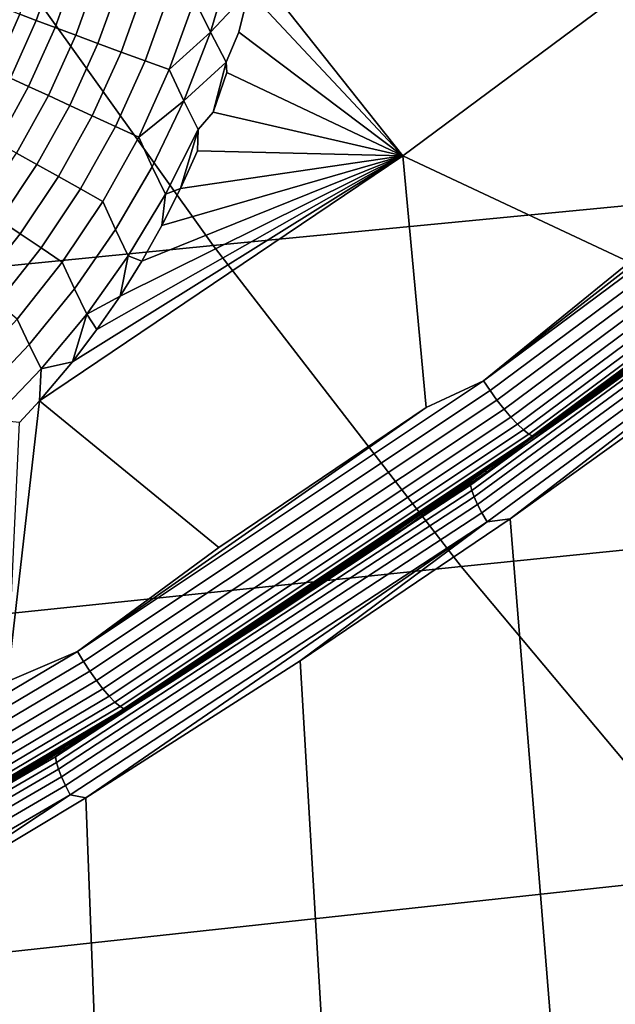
# Model space of a CAD drawing. Header units: metres. Extents: x -240 to 45, y -77 to 27.
# Tile 105 of 256: x -208.778 to -207.844, y -13.195 to -11.65. Entities that reach past the tile are written whole.
import ezdxf

# ---------------------------------------------------------------- set-up
doc = ezdxf.new("R2010")
doc.units = ezdxf.units.M
doc.layers.add('solid_102011X2', color=7, linetype='CONTINUOUS')

msp = doc.modelspace()

# ---------------------------------------------------------------- linework, layer by layer
at = {"layer": 'solid_102011X2'}
for points in [[(-208.41095, -11.568856, 270.355438), (-207.853333, -11.156918, 270.214783), (-207.625259, -11.453451, 270.086334), (-208.177216, -11.863962, 270.225037)], [(-207.398926, -11.349656, 313.722046), (-208.84787, -11.482787, 312.115356), (-208.474854, -12.004671, 311.830566), (-207.031647, -11.865329, 313.439117)], [(-207.508469, -11.794363, 269.970673), (-207.821457, -12.030671, 270.048767), (-208.177216, -11.863962, 270.225037), (-207.625259, -11.453451, 270.086334)], [(-208.84787, -11.482787, 312.115356), (-210.288345, -11.618636, 310.50946), (-209.909592, -12.1469, 310.222748), (-208.474854, -12.004671, 311.830566)], [(-208.778229, -11.641226, 270.259186), (-208.746048, -11.548674, 270.265503), (-208.719086, -11.557172, 270.29425), (-208.752182, -11.65125, 270.2883)], [(-208.752182, -11.65125, 270.2883), (-208.719086, -11.557172, 270.29425), (-208.688599, -11.566447, 270.31897), (-208.722687, -11.662449, 270.313416)], [(-208.722687, -11.662449, 270.313416), (-208.688599, -11.566447, 270.31897), (-208.655136, -11.57633, 270.339203), (-208.690262, -11.674623, 270.334076)], [(-208.445953, -11.558343, 270.366241), (-208.479065, -11.669686, 270.362061), (-208.504227, -11.618285, 270.369232)], [(-208.445953, -11.558343, 270.366241), (-208.418594, -11.605179, 270.353302), (-208.479065, -11.669686, 270.362061)], [(-208.418594, -11.605179, 270.353302), (-208.41095, -11.568856, 270.355438), (-208.177216, -11.863962, 270.225037)], [(-208.690262, -11.674623, 270.334076), (-208.655136, -11.57633, 270.339203), (-208.619308, -11.586644, 270.354584), (-208.655502, -11.687549, 270.349915)], [(-208.655502, -11.687549, 270.349915), (-208.619308, -11.586644, 270.354584), (-208.581757, -11.597202, 270.364807), (-208.619019, -11.700994, 270.360626)], [(-208.619019, -11.700994, 270.360626), (-208.581757, -11.597202, 270.364807), (-208.543167, -11.607813, 270.36972), (-208.581482, -11.714718, 270.366028)], [(-208.581482, -11.714718, 270.366028), (-208.543167, -11.607813, 270.36972), (-208.504227, -11.618285, 270.369232), (-208.543579, -11.728469, 270.366028)], [(-208.479065, -11.669686, 270.362061), (-208.543579, -11.728469, 270.366028), (-208.504227, -11.618285, 270.369232)], [(-208.479065, -11.669686, 270.362061), (-208.418594, -11.605179, 270.353302), (-208.434525, -11.669485, 270.350067), (-208.454605, -11.716653, 270.350342)], [(-208.434525, -11.669485, 270.350067), (-208.418594, -11.605179, 270.353302), (-208.177216, -11.863962, 270.225037)], [(-208.839096, -11.721092, 270.222443), (-208.800323, -11.632559, 270.226593), (-208.778229, -11.641226, 270.259186), (-208.817856, -11.730671, 270.255341)], [(-208.817856, -11.730671, 270.255341), (-208.778229, -11.641226, 270.259186), (-208.752182, -11.65125, 270.2883), (-208.792816, -11.742029, 270.284851)], [(-208.792816, -11.742029, 270.284851), (-208.752182, -11.65125, 270.2883), (-208.722687, -11.662449, 270.313416), (-208.764404, -11.754964, 270.310394)], [(-208.764404, -11.754964, 270.310394), (-208.722687, -11.662449, 270.313416), (-208.690262, -11.674623, 270.334076), (-208.73317, -11.76924, 270.331512)], [(-208.73317, -11.76924, 270.331512), (-208.690262, -11.674623, 270.334076), (-208.655502, -11.687549, 270.349915), (-208.699646, -11.784601, 270.347839)], [(-208.479065, -11.669686, 270.362061), (-208.520767, -11.77736, 270.360321), (-208.543579, -11.728469, 270.366028)], [(-208.454605, -11.716653, 270.350342), (-208.520767, -11.77736, 270.360321), (-208.479065, -11.669686, 270.362061)], [(-208.454605, -11.716653, 270.350342), (-208.434525, -11.669485, 270.350067), (-208.177216, -11.863962, 270.225037), (-208.453323, -11.732863, 270.347626)], [(-208.699646, -11.784601, 270.347839), (-208.655502, -11.687549, 270.349915), (-208.619019, -11.700994, 270.360626), (-208.664444, -11.800767, 270.35907)], [(-208.664444, -11.800767, 270.35907), (-208.619019, -11.700994, 270.360626), (-208.581482, -11.714718, 270.366028), (-208.628204, -11.817449, 270.36499)], [(-208.628204, -11.817449, 270.36499), (-208.581482, -11.714718, 270.366028), (-208.543579, -11.728469, 270.366028), (-208.591599, -11.834342, 270.365509)], [(-208.520767, -11.77736, 270.360321), (-208.454605, -11.716653, 270.350342), (-208.474854, -11.794992, 270.346008), (-208.49826, -11.822416, 270.349854)], [(-208.454605, -11.716653, 270.350342), (-208.453323, -11.732863, 270.347626), (-208.474854, -11.794992, 270.346008)], [(-208.520767, -11.77736, 270.360321), (-208.591599, -11.834342, 270.365509), (-208.543579, -11.728469, 270.366028)], [(-208.474854, -11.794992, 270.346008), (-208.453323, -11.732863, 270.347626), (-208.177216, -11.863962, 270.225037)], [(-208.840561, -11.828899, 270.284119), (-208.792816, -11.742029, 270.284851), (-208.764404, -11.754964, 270.310394), (-208.813324, -11.843386, 270.310089)], [(-208.813324, -11.843386, 270.310089), (-208.764404, -11.754964, 270.310394), (-208.73317, -11.76924, 270.331512), (-208.783371, -11.859582, 270.331696)], [(-208.783371, -11.859582, 270.331696), (-208.73317, -11.76924, 270.331512), (-208.699646, -11.784601, 270.347839), (-208.751236, -11.877194, 270.348541)], [(-207.435059, -11.759246, 269.949249), (-208.050369, -12.216857, 270.102783), (-207.508469, -11.794363, 269.970673)], [(-207.424164, -11.773879, 269.946899), (-208.040207, -12.232045, 270.100586), (-208.050369, -12.216857, 270.102783), (-207.435059, -11.759246, 269.949249)], [(-208.751236, -11.877194, 270.348541), (-208.699646, -11.784601, 270.347839), (-208.664444, -11.800767, 270.35907), (-208.717514, -11.895906, 270.360321)], [(-208.520767, -11.77736, 270.360321), (-208.570557, -11.880748, 270.361176), (-208.591599, -11.834342, 270.365509)], [(-208.549561, -11.923942, 270.351898), (-208.570557, -11.880748, 270.361176), (-208.520767, -11.77736, 270.360321), (-208.49826, -11.822416, 270.349854)], [(-207.412659, -11.788213, 269.947876), (-208.029449, -12.246925, 270.101715), (-208.040207, -12.232045, 270.100586), (-207.424164, -11.773879, 269.946899)], [(-207.40097, -11.801761, 269.952118), (-208.018448, -12.260994, 270.10611), (-208.029449, -12.246925, 270.101715), (-207.412659, -11.788213, 269.947876)], [(-208.717514, -11.895906, 270.360321), (-208.664444, -11.800767, 270.35907), (-208.628204, -11.817449, 270.36499), (-208.6828, -11.915379, 270.366821)], [(-208.49826, -11.822416, 270.349854), (-208.474854, -11.794992, 270.346008), (-208.177216, -11.863962, 270.225037), (-208.499084, -11.855845, 270.345245)], [(-208.050369, -12.216857, 270.102783), (-207.821457, -12.030671, 270.048767), (-207.508469, -11.794363, 269.970673)], [(-207.389465, -11.814065, 269.959534), (-208.007568, -12.273775, 270.113647), (-208.018448, -12.260994, 270.10611), (-207.40097, -11.801761, 269.952118)], [(-208.6828, -11.915379, 270.366821), (-208.628204, -11.817449, 270.36499), (-208.591599, -11.834342, 270.365509), (-208.647736, -11.935259, 270.36795)], [(-207.37854, -11.824708, 269.969818), (-207.997177, -12.284835, 270.124054), (-208.007568, -12.273775, 270.113647), (-207.389465, -11.814065, 269.959534)], [(-208.627945, -11.979278, 270.364838), (-208.647736, -11.935259, 270.36795), (-208.591599, -11.834342, 270.365509), (-208.570557, -11.880748, 270.361176)], [(-208.49826, -11.822416, 270.349854), (-208.525848, -11.915198, 270.345367), (-208.549561, -11.923942, 270.351898)], [(-208.49826, -11.822416, 270.349854), (-208.499084, -11.855845, 270.345245), (-208.525848, -11.915198, 270.345367)], [(-207.368561, -11.833331, 269.982635), (-207.98764, -12.293799, 270.136993), (-207.997177, -12.284835, 270.124054), (-207.37854, -11.824708, 269.969818)], [(-207.359879, -11.839643, 269.997589), (-207.979263, -12.300365, 270.152008), (-207.98764, -12.293799, 270.136993), (-207.368561, -11.833331, 269.982635)], [(-207.36293, -11.851659, 269.967194), (-207.983017, -12.312723, 270.121796), (-207.9814, -12.308992, 270.138763), (-207.361496, -11.848063, 269.984222)], [(-207.361496, -11.848063, 269.984222), (-207.9814, -12.308992, 270.138763), (-207.413574, -11.8901, 270.015106)], [(-207.979263, -12.300365, 270.152008), (-207.359879, -11.839643, 269.997589), (-207.352783, -11.843427, 270.01413), (-207.972351, -12.304311, 270.168579)], [(-207.972351, -12.304311, 270.168579), (-207.352783, -11.843427, 270.01413), (-207.883301, -12.245817, 270.163879)], [(-207.352783, -11.843427, 270.01413), (-207.723251, -12.129792, 270.123932), (-207.883301, -12.245817, 270.163879)], [(-208.840378, -11.945096, 270.3349), (-208.783371, -11.859582, 270.331696), (-208.751236, -11.877194, 270.348541), (-208.809769, -11.964782, 270.352264)], [(-208.140701, -12.258622, 270.128448), (-208.466003, -12.478051, 270.209656), (-208.747116, -12.248373, 270.36795), (-208.177216, -11.863962, 270.225037)], [(-208.695541, -12.187045, 270.36026), (-208.177216, -11.863962, 270.225037), (-208.747116, -12.248373, 270.36795)], [(-208.695541, -12.187045, 270.36026), (-208.65712, -12.136303, 270.355316), (-208.177216, -11.863962, 270.225037)], [(-208.65712, -12.136303, 270.355316), (-208.620865, -12.083668, 270.351379), (-208.177216, -11.863962, 270.225037)], [(-208.620865, -12.083668, 270.351379), (-208.586838, -12.029197, 270.348419), (-208.177216, -11.863962, 270.225037)], [(-208.586838, -12.029197, 270.348419), (-208.555145, -11.973027, 270.346436), (-208.177216, -11.863962, 270.225037)], [(-208.555145, -11.973027, 270.346436), (-208.525848, -11.915198, 270.345367), (-208.177216, -11.863962, 270.225037)], [(-208.525848, -11.915198, 270.345367), (-208.499084, -11.855845, 270.345245), (-208.177216, -11.863962, 270.225037)], [(-207.031647, -11.865329, 313.439117), (-208.474854, -12.004671, 311.830566), (-208.085556, -12.507994, 311.533356), (-206.648376, -12.362635, 313.143829)], [(-208.050369, -12.216857, 270.102783), (-208.140701, -12.258622, 270.128448), (-208.177216, -11.863962, 270.225037), (-207.821457, -12.030671, 270.048767)], [(-207.442017, -11.919558, 269.970612), (-207.983017, -12.312723, 270.121796), (-207.36293, -11.851659, 269.967194)], [(-208.809769, -11.964782, 270.352264), (-208.751236, -11.877194, 270.348541), (-208.717514, -11.895906, 270.360321), (-208.777679, -11.985859, 270.364624)], [(-208.608047, -12.020707, 270.356628), (-208.627945, -11.979278, 270.364838), (-208.570557, -11.880748, 270.361176), (-208.549561, -11.923942, 270.351898)], [(-208.777679, -11.985859, 270.364624), (-208.717514, -11.895906, 270.360321), (-208.6828, -11.915379, 270.366821), (-208.744705, -12.007945, 270.371735)], [(-207.9814, -12.308992, 270.138763), (-207.570435, -12.010342, 270.054199), (-207.413574, -11.8901, 270.015106)], [(-208.744705, -12.007945, 270.371735), (-208.6828, -11.915379, 270.366821), (-208.647736, -11.935259, 270.36795), (-208.711411, -12.030643, 270.373474)], [(-208.608047, -12.020707, 270.356628), (-208.549561, -11.923942, 270.351898), (-208.555145, -11.973027, 270.346436), (-208.586838, -12.029197, 270.348419)], [(-208.549561, -11.923942, 270.351898), (-208.525848, -11.915198, 270.345367), (-208.555145, -11.973027, 270.346436)], [(-207.442017, -11.919558, 269.970612), (-208.070908, -12.380365, 270.127411), (-207.983017, -12.312723, 270.121796)], [(-207.439636, -11.927567, 269.955292), (-208.068939, -12.388676, 270.112213), (-208.070908, -12.380365, 270.127411), (-207.442017, -11.919558, 269.970612)], [(-208.692368, -12.072433, 270.371399), (-208.711411, -12.030643, 270.373474), (-208.647736, -11.935259, 270.36795), (-208.627945, -11.979278, 270.364838)], [(-207.435425, -11.93744, 269.941559), (-208.065247, -12.39892, 270.098572), (-208.068939, -12.388676, 270.112213), (-207.439636, -11.927567, 269.955292)], [(-207.429504, -11.948876, 269.929779), (-208.059921, -12.410788, 270.086945), (-208.065247, -12.39892, 270.098572), (-207.435425, -11.93744, 269.941559)], [(-207.422073, -11.961529, 269.920319), (-208.053131, -12.423917, 270.077667), (-208.059921, -12.410788, 270.086945), (-207.429504, -11.948876, 269.929779)], [(-208.87468, -12.046849, 270.359161), (-208.809769, -11.964782, 270.352264), (-208.777679, -11.985859, 270.364624), (-208.844391, -12.07011, 270.372131)], [(-207.413345, -11.975012, 269.913513), (-208.04509, -12.437907, 270.071045), (-208.053131, -12.423917, 270.077667), (-207.422073, -11.961529, 269.920319)], [(-208.844391, -12.07011, 270.372131), (-208.777679, -11.985859, 270.364624), (-208.744705, -12.007945, 270.371735), (-208.813309, -12.094626, 270.379852)], [(-208.673203, -12.11224, 270.364105), (-208.692368, -12.072433, 270.371399), (-208.627945, -11.979278, 270.364838), (-208.608047, -12.020707, 270.356628)], [(-207.413345, -11.975012, 269.913513), (-208.008621, -12.433113, 270.060394), (-208.04509, -12.437907, 270.071045)], [(-207.413345, -11.975012, 269.913513), (-207.684891, -12.201169, 269.979675), (-208.008621, -12.433113, 270.060394)], [(-208.474854, -12.004671, 311.830566), (-209.909592, -12.1469, 310.222748), (-209.514313, -12.656408, 309.923492), (-208.085556, -12.507994, 311.533356)], [(-208.813309, -12.094626, 270.379852), (-208.744705, -12.007945, 270.371735), (-208.711411, -12.030643, 270.373474), (-208.782028, -12.119956, 270.382233)], [(-207.9814, -12.308992, 270.138763), (-207.728928, -12.128505, 270.093719), (-207.570435, -12.010342, 270.054199)], [(-208.763306, -12.159727, 270.381012), (-208.782028, -12.119956, 270.382233), (-208.711411, -12.030643, 270.373474), (-208.692368, -12.072433, 270.371399)], [(-208.608047, -12.020707, 270.356628), (-208.620865, -12.083668, 270.351379), (-208.673203, -12.11224, 270.364105)], [(-208.608047, -12.020707, 270.356628), (-208.586838, -12.029197, 270.348419), (-208.620865, -12.083668, 270.351379)], [(-208.744568, -12.198084, 270.374481), (-208.763306, -12.159727, 270.381012), (-208.692368, -12.072433, 270.371399), (-208.673203, -12.11224, 270.364105)], [(-208.673203, -12.11224, 270.364105), (-208.620865, -12.083668, 270.351379), (-208.65712, -12.136303, 270.355316)], [(-208.673203, -12.11224, 270.364105), (-208.695541, -12.187045, 270.36026), (-208.744568, -12.198084, 270.374481)], [(-208.673203, -12.11224, 270.364105), (-208.65712, -12.136303, 270.355316), (-208.695541, -12.187045, 270.36026)], [(-208.840256, -12.240707, 270.393738), (-208.859009, -12.202696, 270.394318), (-208.782028, -12.119956, 270.382233), (-208.763306, -12.159727, 270.381012)], [(-207.9814, -12.308992, 270.138763), (-207.888992, -12.24457, 270.133636), (-207.728928, -12.128505, 270.093719)], [(-207.883301, -12.245817, 270.163879), (-207.723251, -12.129792, 270.123932), (-207.728928, -12.128505, 270.093719), (-207.888992, -12.24457, 270.133636)], [(-208.821655, -12.277826, 270.387787), (-208.840256, -12.240707, 270.393738), (-208.763306, -12.159727, 270.381012), (-208.744568, -12.198084, 270.374481)], [(-208.744568, -12.198084, 270.374481), (-208.695541, -12.187045, 270.36026), (-208.747116, -12.248373, 270.36795)], [(-208.821655, -12.277826, 270.387787), (-208.744568, -12.198084, 270.374481), (-208.747116, -12.248373, 270.36795), (-208.77832, -12.282253, 270.373108)], [(-208.008621, -12.433113, 270.060394), (-207.684891, -12.201169, 269.979675), (-207.413116, -14.874889, 269.911926), (-207.792542, -15.116665, 270.006531)], [(-208.050369, -12.216857, 270.102783), (-208.687698, -12.641276, 270.261871), (-208.140701, -12.258622, 270.128448)], [(-208.040207, -12.232045, 270.100586), (-208.678314, -12.656978, 270.259827), (-208.687698, -12.641276, 270.261871), (-208.050369, -12.216857, 270.102783)], [(-208.029449, -12.246925, 270.101715), (-208.66832, -12.672364, 270.261139), (-208.678314, -12.656978, 270.259827), (-208.040207, -12.232045, 270.100586)], [(-208.797165, -12.688791, 270.292328), (-208.77832, -12.282253, 270.373108), (-208.747116, -12.248373, 270.36795)], [(-208.687698, -12.641276, 270.261871), (-208.797165, -12.688791, 270.292328), (-208.747116, -12.248373, 270.36795), (-208.466003, -12.478051, 270.209656)], [(-208.018448, -12.260994, 270.10611), (-208.65802, -12.686914, 270.265686), (-208.66832, -12.672364, 270.261139), (-208.029449, -12.246925, 270.101715)], [(-208.044922, -12.359719, 270.204224), (-207.883301, -12.245817, 270.163879), (-207.888992, -12.24457, 270.133636), (-208.050629, -12.358513, 270.17392)], [(-207.9814, -12.308992, 270.138763), (-208.050629, -12.358513, 270.17392), (-207.888992, -12.24457, 270.133636)], [(-207.972351, -12.304311, 270.168579), (-207.883301, -12.245817, 270.163879), (-208.044922, -12.359719, 270.204224)], [(-208.687698, -12.641276, 270.261871), (-208.466003, -12.478051, 270.209656), (-208.140701, -12.258622, 270.128448)], [(-208.007568, -12.273775, 270.113647), (-208.647781, -12.700136, 270.273376), (-208.65802, -12.686914, 270.265686), (-208.018448, -12.260994, 270.10611)], [(-207.997177, -12.284835, 270.124054), (-208.637955, -12.711582, 270.283905), (-208.647781, -12.700136, 270.273376), (-208.007568, -12.273775, 270.113647)], [(-207.98764, -12.293799, 270.136993), (-208.62886, -12.720864, 270.296936), (-208.637955, -12.711582, 270.283905), (-207.997177, -12.284835, 270.124054)], [(-207.979263, -12.300365, 270.152008), (-208.620819, -12.727668, 270.312012), (-208.62886, -12.720864, 270.296936), (-207.98764, -12.293799, 270.136993)], [(-207.983017, -12.312723, 270.121796), (-208.62529, -12.740305, 270.281952), (-208.623505, -12.736448, 270.298859), (-207.9814, -12.308992, 270.138763)], [(-208.070908, -12.380365, 270.127411), (-208.62529, -12.740305, 270.281952), (-207.983017, -12.312723, 270.121796)], [(-207.9814, -12.308992, 270.138763), (-208.623505, -12.736448, 270.298859), (-208.050629, -12.358513, 270.17392)], [(-208.620819, -12.727668, 270.312012), (-207.979263, -12.300365, 270.152008), (-207.972351, -12.304311, 270.168579), (-208.61409, -12.731764, 270.328644)], [(-208.61409, -12.731764, 270.328644), (-207.972351, -12.304311, 270.168579), (-208.538849, -12.688475, 270.327484)], [(-207.972351, -12.304311, 270.168579), (-208.372726, -12.58107, 270.286011), (-208.538849, -12.688475, 270.327484)], [(-207.972351, -12.304311, 270.168579), (-208.208069, -12.471478, 270.244934), (-208.372726, -12.58107, 270.286011)], [(-207.972351, -12.304311, 270.168579), (-208.044922, -12.359719, 270.204224), (-208.208069, -12.471478, 270.244934)], [(-208.623505, -12.736448, 270.298859), (-208.213791, -12.47031, 270.2146), (-208.050629, -12.358513, 270.17392)], [(-208.208069, -12.471478, 270.244934), (-208.044922, -12.359719, 270.204224), (-208.050629, -12.358513, 270.17392), (-208.213791, -12.47031, 270.2146)], [(-206.648376, -12.362635, 313.143829), (-208.085556, -12.507994, 311.533356), (-207.680603, -12.99197, 311.224182), (-206.249664, -12.840798, 312.8367)], [(-208.070908, -12.380365, 270.127411), (-208.722168, -12.806937, 270.289795), (-208.62529, -12.740305, 270.281952)], [(-208.068939, -12.388676, 270.112213), (-208.720627, -12.815526, 270.274689), (-208.722168, -12.806937, 270.289795), (-208.070908, -12.380365, 270.127411)], [(-208.065247, -12.39892, 270.098572), (-208.717438, -12.826114, 270.2612), (-208.720627, -12.815526, 270.274689), (-208.068939, -12.388676, 270.112213)], [(-208.059921, -12.410788, 270.086945), (-208.712723, -12.838379, 270.249695), (-208.717438, -12.826114, 270.2612), (-208.065247, -12.39892, 270.098572)], [(-208.053131, -12.423917, 270.077667), (-208.706604, -12.851947, 270.240601), (-208.712723, -12.838379, 270.249695), (-208.059921, -12.410788, 270.086945)], [(-208.04509, -12.437907, 270.071045), (-208.69928, -12.866406, 270.234131), (-208.706604, -12.851947, 270.240601), (-208.053131, -12.423917, 270.077667)], [(-208.338455, -12.656355, 270.142639), (-208.008621, -12.433113, 270.060394), (-207.792542, -15.116665, 270.006531), (-208.178696, -15.349928, 270.102814)], [(-208.04509, -12.437907, 270.071045), (-208.008621, -12.433113, 270.060394), (-208.338455, -12.656355, 270.142639)], [(-208.04509, -12.437907, 270.071045), (-208.674332, -12.870846, 270.226379), (-208.69928, -12.866406, 270.234131)], [(-208.04509, -12.437907, 270.071045), (-208.338455, -12.656355, 270.142639), (-208.674332, -12.870846, 270.226379)], [(-208.623505, -12.736448, 270.298859), (-208.378464, -12.579942, 270.255676), (-208.213791, -12.47031, 270.2146)], [(-208.372726, -12.58107, 270.286011), (-208.208069, -12.471478, 270.244934), (-208.213791, -12.47031, 270.2146), (-208.378464, -12.579942, 270.255676)], [(-208.085556, -12.507994, 311.533356), (-209.514313, -12.656408, 309.923492), (-209.103119, -13.146367, 309.612213), (-207.680603, -12.99197, 311.224182)], [(-208.623505, -12.736448, 270.298859), (-208.544601, -12.687385, 270.297089), (-208.378464, -12.579942, 270.255676)], [(-208.538849, -12.688475, 270.327484), (-208.372726, -12.58107, 270.286011), (-208.378464, -12.579942, 270.255676), (-208.544601, -12.687385, 270.297089)], [(-208.687698, -12.641276, 270.261871), (-209.345322, -13.031472, 270.426056), (-208.797165, -12.688791, 270.292328)], [(-208.678314, -12.656978, 270.259827), (-209.336746, -13.047645, 270.424225), (-209.345322, -13.031472, 270.426056), (-208.687698, -12.641276, 270.261871)], [(-208.66832, -12.672364, 270.261139), (-209.327515, -13.063496, 270.42569), (-209.336746, -13.047645, 270.424225), (-208.678314, -12.656978, 270.259827)], [(-208.674332, -12.870846, 270.226379), (-208.338455, -12.656355, 270.142639), (-208.178696, -15.349928, 270.102814), (-208.57135, -15.57446, 270.200714)], [(-208.65802, -12.686914, 270.265686), (-209.317963, -13.078488, 270.43042), (-209.327515, -13.063496, 270.42569), (-208.66832, -12.672364, 270.261139)], [(-208.647781, -12.700136, 270.273376), (-209.30838, -13.092115, 270.438232), (-209.317963, -13.078488, 270.43042), (-208.65802, -12.686914, 270.265686)], [(-208.706421, -12.793671, 270.369324), (-208.538849, -12.688475, 270.327484), (-208.544601, -12.687385, 270.297089), (-208.712204, -12.792619, 270.338867)], [(-208.623505, -12.736448, 270.298859), (-208.712204, -12.792619, 270.338867), (-208.544601, -12.687385, 270.297089)], [(-208.61409, -12.731764, 270.328644), (-208.538849, -12.688475, 270.327484), (-208.706421, -12.793671, 270.369324)], [(-208.637955, -12.711582, 270.283905), (-209.299133, -13.103916, 270.448914), (-209.30838, -13.092115, 270.438232), (-208.647781, -12.700136, 270.273376)], [(-208.62886, -12.720864, 270.296936), (-209.290497, -13.11349, 270.462036), (-209.299133, -13.103916, 270.448914), (-208.637955, -12.711582, 270.283905)], [(-208.620819, -12.727668, 270.312012), (-209.282791, -13.120514, 270.477203), (-209.290497, -13.11349, 270.462036), (-208.62886, -12.720864, 270.296936)], [(-209.282791, -13.120514, 270.477203), (-208.620819, -12.727668, 270.312012), (-208.61409, -12.731764, 270.328644), (-209.27626, -13.12475, 270.493866)], [(-208.62529, -12.740305, 270.281952), (-209.28801, -13.133379, 270.447174), (-209.286026, -13.129407, 270.46405), (-208.623505, -12.736448, 270.298859)], [(-208.722168, -12.806937, 270.289795), (-209.28801, -13.133379, 270.447174), (-208.62529, -12.740305, 270.281952)], [(-208.623505, -12.736448, 270.298859), (-209.286026, -13.129407, 270.46405), (-208.712204, -12.792619, 270.338867)], [(-209.27626, -13.12475, 270.493866), (-208.61409, -12.731764, 270.328644), (-209.217514, -13.095796, 270.496948)], [(-208.61409, -12.731764, 270.328644), (-209.045776, -12.997351, 270.454071), (-209.217514, -13.095796, 270.496948)], [(-208.61409, -12.731764, 270.328644), (-208.875397, -12.896636, 270.41153), (-209.045776, -12.997351, 270.454071)], [(-208.61409, -12.731764, 270.328644), (-208.706421, -12.793671, 270.369324), (-208.875397, -12.896636, 270.41153)], [(-208.722168, -12.806937, 270.289795), (-209.393951, -13.198232, 270.457306), (-209.28801, -13.133379, 270.447174)], [(-208.720627, -12.815526, 270.274689), (-209.392838, -13.207075, 270.442291), (-209.393951, -13.198232, 270.457306), (-208.722168, -12.806937, 270.289795)], [(-209.286026, -13.129407, 270.46405), (-208.88121, -12.895621, 270.381012), (-208.712204, -12.792619, 270.338867)], [(-208.875397, -12.896636, 270.41153), (-208.706421, -12.793671, 270.369324), (-208.712204, -12.792619, 270.338867), (-208.88121, -12.895621, 270.381012)], [(-208.717438, -12.826114, 270.2612), (-209.390198, -13.217977, 270.428925), (-209.392838, -13.207075, 270.442291), (-208.720627, -12.815526, 270.274689)], [(-208.712723, -12.838379, 270.249695), (-209.386108, -13.230605, 270.417603), (-209.390198, -13.217977, 270.428925), (-208.717438, -12.826114, 270.2612)], [(-208.706604, -12.851947, 270.240601), (-209.380676, -13.244576, 270.408661), (-209.386108, -13.230605, 270.417603), (-208.712723, -12.838379, 270.249695)], [(-208.69928, -12.866406, 270.234131), (-209.374084, -13.259463, 270.402374), (-209.380676, -13.244576, 270.408661), (-208.706604, -12.851947, 270.240601)], [(-209.374084, -13.259463, 270.402374), (-208.69928, -12.866406, 270.234131), (-209.015854, -13.076307, 270.311523), (-209.362915, -13.272663, 270.398071)], [(-208.69928, -12.866406, 270.234131), (-208.674332, -12.870846, 270.226379), (-209.015854, -13.076307, 270.311523)], [(-209.015854, -13.076307, 270.311523), (-208.674332, -12.870846, 270.226379), (-208.57135, -15.57446, 270.200714), (-208.970291, -15.790086, 270.300171)], [(-207.680603, -12.99197, 311.224182), (-209.103119, -13.146367, 309.612213), (-208.676605, -13.61601, 309.289337), (-207.260574, -13.455844, 310.903534)], [(-209.103119, -13.146367, 309.612213), (-210.520248, -13.304029, 307.997681), (-210.087143, -13.779611, 307.672638), (-208.676605, -13.61601, 309.289337)]]:
    msp.add_3dface(points, dxfattribs=at)

doc.saveas('drawing.dxf')
